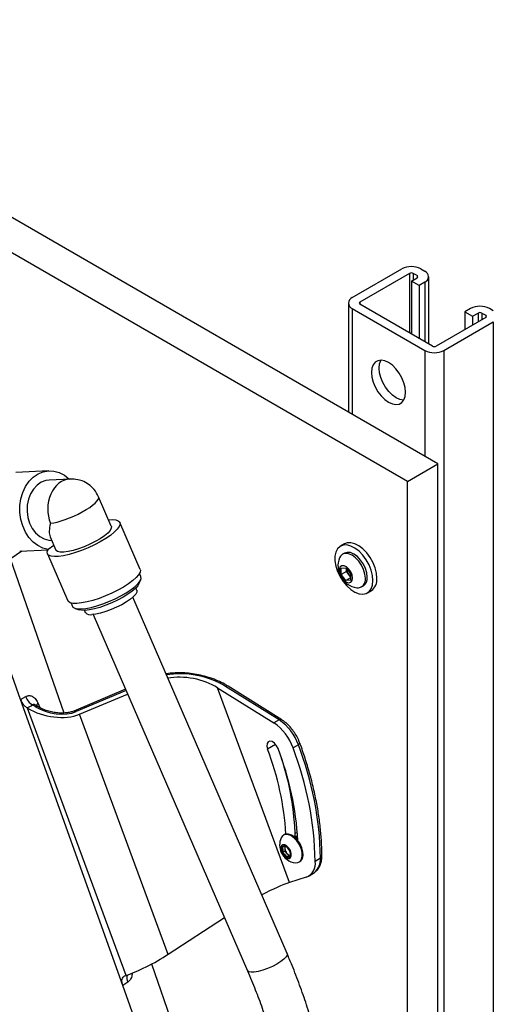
# Model space of a CAD drawing. Header units: inches. Extents: x 0.6 to 33.8, y 0 to 21.7.
# Tile 171 of 172: x 30.1 to 31.5, y 15.9 to 18.8. Entities that reach past the tile are written whole.
import ezdxf

# ---------------------------------------------------------------- set-up
doc = ezdxf.new("R2010")
doc.units = ezdxf.units.IN
doc.header["$MEASUREMENT"] = 0

msp = doc.modelspace()

# ---------------------------------------------------------------- linework, layer by layer
at = {"color": 7, "linetype": 'Continuous'}
for p, q in [((31.3208, 17.49), (25.664, 20.7556)), ((31.2324, 17.439), (25.5756, 20.7046)), ((31.0726, 17.9713), (31.2163, 18.0543)), ((31.2384, 18.0415), (31.0947, 17.9586)), ((31.2384, 18.0415), (31.2384, 17.8693)), ((31.2439, 18.0192), (31.2605, 18.0288)), ((31.2605, 18.0351), (31.2494, 18.0415)), ((31.2494, 18.0415), (31.2494, 18.0223)), ((31.2605, 18.0351), (31.2605, 18.0288)), ((31.2715, 18.0543), (31.2826, 18.0478)), ((31.2941, 17.8372), (31.2941, 18.0319)), ((31.266, 18.0064), (31.2439, 18.0192)), ((31.2439, 18.0192), (31.2439, 17.8661)), ((31.2826, 18.016), (31.266, 18.0064)), ((31.266, 18.0064), (31.266, 17.8533)), ((31.2826, 18.016), (31.2826, 17.8437)), ((31.0612, 17.9554), (31.0612, 17.6399)), ((31.0947, 17.9586), (31.0947, 17.9522)), ((31.3047, 17.831), (31.0947, 17.9522)), ((31.0726, 17.9395), (31.2826, 17.8182)), ((31.0726, 17.9395), (31.0726, 17.6333)), ((31.4152, 17.9395), (31.3986, 17.9299)), ((31.3986, 17.9299), (31.4207, 17.9171)), ((31.3986, 17.9299), (31.3986, 17.8789)), ((31.4207, 17.9171), (31.4373, 17.9267)), ((31.4207, 17.9171), (31.4207, 17.8916)), ((31.4373, 17.9267), (31.4373, 17.9012)), ((31.4483, 17.9267), (31.4594, 17.9203)), ((31.4483, 17.9267), (31.4483, 17.9075)), ((31.4594, 17.9203), (31.4594, 17.914)), ((31.4815, 17.933), (31.4704, 17.9395)), ((31.4594, 17.914), (31.3157, 17.831)), ((31.3378, 17.8182), (31.4815, 17.9012)), ((31.4815, 17.9012), (31.4815, 7.4903)), ((31.2826, 17.8182), (31.2826, 17.512)), ((31.3378, 17.8182), (31.3378, 7.4073)), ((31.2324, 17.439), (31.3208, 17.49)), ((31.3208, 7.6915), (31.3208, 17.49)), ((30.1925, 17.4697), (30.0969, 17.4651)), ((30.2543, 17.4458), (30.1938, 17.4429)), ((31.2324, 7.6405), (31.2324, 17.439)), ((30.3738, 17.3092), (30.3368, 17.3945)), ((30.4573, 17.1841), (30.3984, 17.3199)), ((30.1964, 17.2785), (30.2132, 17.2396)), ((30.1142, 17.2369), (30.0676, 17.205)), ((30.1081, 17.2366), (30.1903, 17.2406)), ((30.2074, 17.2531), (30.1909, 17.2418)), ((31.0497, 17.2578), (31.0382, 17.2512)), ((31.05, 17.2308), (31.0445, 17.2277)), ((30.237, 16.7678), (30.0811, 17.2143)), ((30.1886, 17.2289), (30.2474, 17.0931)), ((30.1108, 16.8074), (29.9731, 17.1928)), ((30.4597, 17.1629), (30.4556, 17.1724)), ((31.0402, 17.1872), (31.054, 17.1884)), ((31.0402, 17.1688), (31.0402, 17.1872)), ((31.0556, 17.1777), (31.0402, 17.1688)), ((31.054, 17.1884), (31.0678, 17.1713)), ((31.0556, 17.1777), (31.0556, 17.1865)), ((31.0625, 17.1691), (31.0556, 17.1777)), ((30.4537, 17.1417), (30.459, 17.1536)), ((31.054, 17.1517), (31.0402, 17.1688)), ((31.0678, 17.1596), (31.054, 17.1517)), ((31.0678, 17.1529), (31.054, 17.1517)), ((31.0678, 17.1625), (31.0625, 17.1691)), ((31.0678, 17.1713), (31.0678, 17.1529)), ((30.4475, 17.1235), (30.4448, 17.1297)), ((31.0991, 17.1331), (31.1046, 17.1362)), ((31.1164, 17.1159), (31.1279, 17.1225)), ((30.8835, 16.0707), (30.4359, 17.1031)), ((30.2572, 17.0864), (30.2613, 17.0768)), ((30.2686, 17.0711), (30.2809, 17.0667)), ((30.2957, 17.0651), (30.2984, 17.0588)), ((30.3212, 17.0534), (30.7688, 16.021)), ((30.415, 16.837), (30.2648, 16.7735)), ((30.4167, 16.8331), (30.2719, 16.7719)), ((30.682, 16.8412), (30.8449, 16.7394)), ((30.8906, 16.2765), (30.682, 16.8412)), ((30.8609, 16.7477), (30.7051, 16.8451)), ((30.8681, 16.7482), (30.7124, 16.8455)), ((30.1108, 16.8074), (30.1259, 16.8154)), ((30.4071, 15.978), (30.1108, 16.8074)), ((30.2818, 16.7641), (30.4211, 16.8229)), ((30.1307, 16.782), (30.1295, 16.7828)), ((30.4168, 16.0076), (30.1307, 16.782)), ((30.1538, 16.7859), (30.1452, 16.7913)), ((30.1611, 16.7864), (30.1549, 16.7902)), ((30.161, 16.7978), (30.1679, 16.7819)), ((30.5387, 16.0687), (30.2818, 16.7641)), ((30.8609, 16.7477), (30.8449, 16.7394)), ((30.8503, 16.6769), (30.8268, 16.6632)), ((30.9161, 16.676), (30.9008, 16.6668)), ((30.8758, 16.4155), (30.8732, 16.414)), ((30.907, 16.4089), (30.9063, 16.4085)), ((30.9125, 16.412), (30.9119, 16.4117)), ((30.8761, 16.3812), (30.8766, 16.3752)), ((30.8766, 16.3752), (30.8773, 16.3675)), ((30.881, 16.3804), (30.8791, 16.3815)), ((30.8701, 16.3634), (30.8773, 16.3675)), ((30.8773, 16.3675), (30.8831, 16.3612)), ((30.8818, 16.3507), (30.8889, 16.3548)), ((30.8831, 16.3612), (30.8889, 16.3548)), ((30.8889, 16.3548), (30.8941, 16.3562)), ((30.8921, 16.3534), (30.8931, 16.3606)), ((30.9803, 16.3477), (30.9651, 16.338)), ((30.9184, 16.3359), (30.9209, 16.3373)), ((30.9391, 16.2918), (30.8906, 16.2765)), ((30.9473, 16.2957), (30.9627, 16.3059)), ((30.7022, 16.1746), (30.5387, 16.0687)), ((30.6626, 15.5487), (30.4908, 16.0407)), ((30.4132, 16.0065), (30.4168, 16.0076)), ((30.4214, 15.9878), (30.4071, 15.978)), ((30.5873, 15.4737), (30.4071, 15.978))]:
    msp.add_line(p, q, dxfattribs=at)
at = {"color": 7, "linetype": 'Continuous', "flags": 128}
for points in [[(31.2273, 17.697), (31.2261, 17.7105), (31.2224, 17.7248), (31.2165, 17.7391), (31.2086, 17.7527), (31.1992, 17.765), (31.1887, 17.7753), (31.1776, 17.7832), (31.1666, 17.7881), (31.1561, 17.7899), (31.1466, 17.7885), (31.1388, 17.784), (31.1328, 17.7765), (31.1292, 17.7665), (31.1279, 17.7545), (31.1292, 17.741), (31.1328, 17.7267), (31.1388, 17.7124), (31.1466, 17.6988), (31.1561, 17.6865), (31.1666, 17.6762), (31.1776, 17.6683), (31.1887, 17.6634), (31.1992, 17.6616), (31.2086, 17.663), (31.2165, 17.6675), (31.2224, 17.675), (31.2261, 17.685), (31.2273, 17.697)], [(31.222, 17.6743), (31.2213, 17.6743), (31.2108, 17.6761), (31.1997, 17.6811), (31.1887, 17.6889), (31.1782, 17.6992), (31.1687, 17.7115), (31.1609, 17.7252), (31.1549, 17.7395), (31.1513, 17.7537), (31.15, 17.7672), (31.1513, 17.7793), (31.1549, 17.7893), (31.1553, 17.7899)], [(30.1909, 17.2418), (30.1754, 17.2456), (30.1606, 17.2528), (30.1469, 17.2632), (30.1348, 17.2765), (30.1247, 17.2921), (30.1168, 17.3098), (30.1115, 17.3288), (30.1088, 17.3487), (30.1089, 17.3688), (30.1117, 17.3884), (30.1172, 17.4071), (30.1252, 17.4241), (30.1354, 17.4391), (30.1476, 17.4514), (30.1613, 17.4608), (30.1762, 17.467), (30.1917, 17.4697), (30.2074, 17.4689), (30.2229, 17.4645), (30.2376, 17.4568), (30.251, 17.446), (30.2522, 17.4449)], [(30.1938, 17.4429), (30.1841, 17.4415), (30.1708, 17.4366), (30.1586, 17.4282), (30.1481, 17.4168), (30.1396, 17.4029), (30.1336, 17.387), (30.1302, 17.3698), (30.1297, 17.352), (30.132, 17.3344), (30.137, 17.3176), (30.1446, 17.3024), (30.1544, 17.2894), (30.1661, 17.2792), (30.179, 17.2721), (30.1928, 17.2685), (30.2009, 17.268)], [(30.3659, 17.3275), (30.3768, 17.328), (30.3869, 17.3271), (30.3941, 17.3246), (30.3982, 17.3205), (30.3991, 17.3149), (30.3967, 17.3082), (30.3911, 17.3004), (30.3825, 17.2917), (30.3712, 17.2826), (30.3575, 17.2732), (30.3418, 17.2638), (30.3246, 17.2548), (30.3064, 17.2464), (30.2878, 17.2388), (30.2695, 17.2324), (30.2518, 17.2272), (30.2355, 17.2235), (30.2209, 17.2214), (30.2086, 17.2209), (30.1989, 17.222), (30.1921, 17.2248), (30.1885, 17.2291), (30.1881, 17.2348), (30.1909, 17.2418), (30.1909, 17.2418)], [(30.3738, 17.3092), (30.374, 17.3086), (30.3738, 17.3033), (30.3702, 17.2968), (30.3634, 17.2893), (30.3537, 17.2813), (30.3415, 17.2729), (30.3273, 17.2646), (30.3117, 17.2568), (30.2954, 17.2496), (30.2789, 17.2435), (30.2631, 17.2387), (30.2486, 17.2354), (30.2359, 17.2337), (30.2256, 17.2337), (30.2181, 17.2353), (30.2138, 17.2386), (30.2132, 17.2396)], [(31.144, 17.1583), (31.1427, 17.1727), (31.1389, 17.188), (31.1328, 17.2034), (31.1246, 17.2181), (31.1147, 17.2316), (31.1036, 17.2431), (31.0918, 17.2521), (31.0799, 17.2583), (31.0683, 17.2612), (31.0578, 17.2609), (31.0497, 17.2578)], [(31.1325, 17.1516), (31.1313, 17.1661), (31.1274, 17.1814), (31.1213, 17.1967), (31.1131, 17.2115), (31.1032, 17.2249), (31.0921, 17.2365), (31.0803, 17.2455), (31.0684, 17.2516), (31.0569, 17.2546), (31.0463, 17.2542), (31.0372, 17.2505), (31.03, 17.2437), (31.025, 17.2341), (31.0224, 17.2221), (31.0224, 17.2083), (31.025, 17.1934), (31.03, 17.178), (31.0372, 17.1628), (31.0463, 17.1486), (31.0569, 17.1361), (31.0684, 17.1257), (31.0803, 17.1181), (31.0921, 17.1135), (31.1032, 17.1122), (31.1131, 17.1143), (31.1213, 17.1195), (31.1274, 17.1278), (31.1313, 17.1387), (31.1325, 17.1516)], [(31.1105, 17.1581), (31.1091, 17.1704), (31.1053, 17.1834), (31.0991, 17.1961), (31.0911, 17.2078), (31.0818, 17.2177), (31.0718, 17.225), (31.0618, 17.2292), (31.0525, 17.2301), (31.0445, 17.2277), (31.0384, 17.222), (31.0357, 17.217)], [(31.1159, 17.1612), (31.1146, 17.1735), (31.1108, 17.1865), (31.1046, 17.1993), (31.0966, 17.211), (31.0873, 17.2208), (31.0773, 17.2281), (31.0673, 17.2324), (31.058, 17.2333), (31.05, 17.2308)], [(30.4573, 17.1841), (30.458, 17.1818), (30.4571, 17.1756), (30.453, 17.1684), (30.4459, 17.1602), (30.436, 17.1513), (30.4235, 17.1421), (30.4088, 17.1327), (30.3925, 17.1236), (30.3749, 17.1149), (30.3566, 17.1069), (30.3382, 17.0999), (30.3203, 17.094), (30.3033, 17.0895), (30.2878, 17.0866), (30.2742, 17.0851)], [(31.0733, 17.1589), (31.072, 17.1677), (31.0682, 17.1768), (31.0626, 17.185), (31.0558, 17.1912), (31.0487, 17.1946), (31.0423, 17.1946), (31.0375, 17.1913), (31.035, 17.1851), (31.035, 17.1769), (31.0375, 17.1678), (31.0423, 17.159), (31.0487, 17.1517), (31.0558, 17.1468), (31.0626, 17.1451), (31.0682, 17.1468), (31.072, 17.1516), (31.0733, 17.1589)], [(30.2866, 17.0693), (30.2998, 17.0707), (30.315, 17.0737), (30.3316, 17.0781), (30.3491, 17.0839), (30.367, 17.0909), (30.3847, 17.0988), (30.4016, 17.1073), (30.4172, 17.1163), (30.431, 17.1254), (30.4425, 17.1343), (30.4514, 17.1427), (30.4573, 17.1504), (30.4602, 17.1572), (30.4598, 17.1627), (30.4597, 17.1629)], [(30.4537, 17.1417), (30.4507, 17.1365), (30.4439, 17.1288), (30.4343, 17.1205), (30.4221, 17.1118), (30.4078, 17.1031), (30.392, 17.0947), (30.3751, 17.0868), (30.3579, 17.0799), (30.3409, 17.074), (30.3248, 17.0695), (30.3101, 17.0665), (30.2973, 17.0651)], [(30.4475, 17.1235), (30.4476, 17.1233), (30.4477, 17.1184), (30.4445, 17.1123), (30.4382, 17.1052), (30.429, 17.0976), (30.4174, 17.0896), (30.4039, 17.0817), (30.389, 17.0743), (30.3734, 17.0675), (30.3577, 17.0618), (30.3428, 17.0574), (30.3292, 17.0545), (30.3175, 17.0531)], [(30.2742, 17.0851), (30.2631, 17.0853), (30.2546, 17.0872), (30.2492, 17.0906), (30.2474, 17.0931)], [(30.2613, 17.0768), (30.2626, 17.0748), (30.2677, 17.0714), (30.2758, 17.0695), (30.2866, 17.0693)], [(30.2973, 17.0651), (30.287, 17.0654), (30.2809, 17.0667)], [(30.8574, 16.6647), (30.8531, 16.6732), (30.8471, 16.6803), (30.8403, 16.6849), (30.8338, 16.6864), (30.8286, 16.6844), (30.8254, 16.6793), (30.8248, 16.6718), (30.8268, 16.6632)], [(30.9205, 16.6806), (30.9206, 16.6802), (30.9202, 16.6793), (30.9193, 16.6783), (30.9179, 16.6772), (30.9161, 16.676)], [(30.9077, 16.3339), (30.9145, 16.3343), (30.9211, 16.3379), (30.9255, 16.3444), (30.9276, 16.3534), (30.9271, 16.3642), (30.924, 16.3758), (30.9187, 16.3874), (30.9115, 16.398), (30.903, 16.4067), (30.894, 16.4128), (30.8851, 16.4158), (30.877, 16.4156), (30.8705, 16.412), (30.8662, 16.4058)], [(30.9209, 16.3373), (30.9236, 16.3393), (30.928, 16.3459), (30.9301, 16.3549), (30.9296, 16.3657), (30.9265, 16.3773), (30.9212, 16.3889), (30.914, 16.3994), (30.9056, 16.4081), (30.8965, 16.4142), (30.8876, 16.4173), (30.8796, 16.4171), (30.8758, 16.4155)], [(30.9067, 16.4195), (30.9089, 16.4209), (30.9133, 16.422)], [(30.8896, 16.3464), (30.8936, 16.3492), (30.8957, 16.3545), (30.8955, 16.3616), (30.893, 16.3694), (30.8885, 16.3767), (30.8829, 16.3823), (30.8769, 16.3856), (30.8714, 16.3858), (30.8673, 16.3831), (30.8652, 16.3777), (30.8654, 16.3706), (30.8679, 16.3628), (30.8724, 16.3555), (30.878, 16.3499), (30.8841, 16.3467), (30.8896, 16.3464)], [(30.8835, 16.0707), (30.8835, 16.0666), (30.8804, 16.0611), (30.8741, 16.0547), (30.865, 16.0477)], [(30.865, 16.0477), (30.8536, 16.0407), (30.8407, 16.0339), (30.8269, 16.0279), (30.8131, 16.0229), (30.8, 16.0192), (30.7884, 16.0171), (30.7791, 16.0166), (30.7724, 16.0178), (30.7689, 16.0207), (30.7688, 16.021)]]:
    msp.add_lwpolyline(points, dxfattribs=at)
at = {"color": 7, "linetype": 'Continuous'}
for centre, radius, start, end in [((31.2439, 18.0011), 0.0599, 62.6097, 117.3903), ((31.2439, 18.0309), 0.0119, 62.6097, 117.3903), ((31.2593, 18.0319), 0.00338, 290.7834, 69.2166), ((31.2766, 18.0319), 0.017, 290.7834, 69.2166), ((31.0787, 17.9554), 0.017, 110.7834, 249.2166), ((31.0959, 17.9554), 0.00338, 110.7834, 249.2166), ((31.4428, 17.8862), 0.0599, 62.6097, 117.3903), ((31.4428, 17.9161), 0.0119, 62.6097, 117.3903), ((31.4582, 17.9171), 0.00338, 290.7834, 69.2166), ((31.3102, 17.8416), 0.0119, 242.6097, 297.3903), ((31.3102, 17.8715), 0.0599, 242.6097, 297.3903), ((31.0942, 17.1933), 0.0632, 157.9205, 262.0741), ((31.0856, 17.1884), 0.0301, 183.6549, 219.7009), ((31.0833, 17.1855), 0.0265, 218.2096, 234.1598), ((31.0875, 17.154), 0.0233, 265.2608, 9.9756), ((31.09, 17.1579), 0.0261, 303.9367, 7.3755), ((31.1056, 17.1541), 0.0386, 305.1269, 6.1853), ((30.3126, 17.0715), 0.019, 221.9615, 284.8345), ((30.7091, 16.8389), 0.00733, 63.8362, 123.2541), ((30.1683, 16.8296), 0.0447, 198.4779, 238.892), ((30.1578, 16.7797), 0.00741, 64.3578, 122.9202), ((30.1725, 16.7875), 0.0154, 138.257, 175.2801), ((30.2669, 16.7665), 0.0073, 47.4217, 107.0371), ((30.8649, 16.7416), 0.00733, 63.8652, 123.2515), ((30.7788, 16.6273), 0.1457, 19.5279, 55.722), ((30.7617, 16.6175), 0.1476, 19.5279, 55.722), ((30.049, 16.3659), 0.8327, 3.53, 20.9164), ((30.0198, 16.3445), 0.8967, 3.4414, 20.9206), ((29.9979, 16.3196), 0.9673, 1.0879, 21.0333), ((30.0147, 16.3294), 0.9658, 1.0879, 21.0333), ((30.1271, 16.3906), 0.7801, 1.3305, 18.328), ((30.9135, 16.3852), 0.0516, 156.5214, 204.7649), ((30.8867, 16.3726), 0.0189, 160.8148, 209.0429), ((30.8752, 16.3754), 0.00727, 57.4666, 151.8071), ((30.8874, 16.3767), 0.0109, 152.6599, 187.5527), ((30.9015, 16.3782), 0.025, 186.7388, 222.791), ((30.8669, 16.3586), 0.026, 23.0808, 61.8916), ((30.9135, 16.3852), 0.0516, 204.7649, 263.4733), ((30.894, 16.3736), 0.026, 203.0808, 241.8916), ((30.8857, 16.3568), 0.00727, 237.4666, 331.8071), ((30.893, 16.3684), 0.0123, 215.9512, 274.9974), ((30.8742, 16.3596), 0.0189, 340.8148, 29.0429), ((30.9314, 16.3437), 0.049, 309.5905, 4.6519), ((30.9769, 16.3544), 0.00749, 297.4497, 355.3017), ((30.9214, 16.3322), 0.0441, 293.7153, 7.5708), ((30.4474, 15.9998), 0.0286, 161.8294, 204.7827)]:
    msp.add_arc(centre, radius, start, end, dxfattribs=at)
for centre, major_axis, ratio, start_param, end_param in [((30.2571, 17.3584), (-0.0008, 0.0875), 0.774517, 0.025329, 2.050471), ((30.2571, 17.3584), (0.0797, 0.0362), 0.247514, 3.75904, 6.2794), ((30.2571, 17.3584), (0.0545, 0.0875), 0.369449, 2.269679, 2.891351), ((30.6073, 16.7977), (0.1468, -0.0287), 0.536021, 0.951107, 2.199848), ((30.6002, 16.8015), (0.1229, -0.024), 0.536021, 0.951107, 2.207096), ((29.8832, 16.9351), (0.3252, -0.0636), 0.536006, 5.670092, 5.746414), ((30.2035, 16.8173), (0.1092, -0.0214), 0.536021, 4.0927, 5.611136), ((30.2107, 16.8135), (0.0853, -0.0167), 0.536021, 4.0927, 5.611136), ((30.813, 16.2252), (0.1001, 0.0535), 0.133574, 0.617165, 1.531679), ((30.4857, 16.0533), (0.089, 0.0476), 0.133574, 3.758758, 5.277194)]:
    msp.add_ellipse(centre, major_axis=major_axis, ratio=ratio, start_param=start_param, end_param=end_param, dxfattribs=at)
for points, knots in [([(30.3368, 17.3945), (30.333, 17.4017), (30.3266, 17.4137), (30.3114, 17.4284), (30.2954, 17.4383), (30.2754, 17.4452), (30.2619, 17.4456), (30.2543, 17.4458)], [0, 0, 0, 0, 0.235516, 0.393564, 0.608409, 0.779293, 1, 1, 1, 1]), ([(30.7124, 16.8455), (30.7091, 16.8475), (30.6997, 16.8531), (30.6827, 16.8614), (30.6611, 16.8696), (30.6385, 16.8762), (30.6154, 16.8809), (30.5924, 16.8837), (30.5698, 16.8845), (30.5496, 16.8838), (30.5374, 16.8819), (30.5322, 16.881)], [0, 0, 0, 0, 0.067634, 0.195297, 0.321922, 0.446538, 0.568443, 0.687194, 0.802637, 0.914923, 1, 1, 1, 1]), ([(30.1295, 16.7828), (30.127, 16.7846), (30.1221, 16.7883), (30.1153, 16.797), (30.1123, 16.8038), (30.1108, 16.8074)], [0, 0, 0, 0, 0.320892, 0.641766, 1, 1, 1, 1]), ([(30.1259, 16.8154), (30.1289, 16.8167), (30.1349, 16.8193), (30.1444, 16.8168), (30.1536, 16.8099), (30.1584, 16.8021), (30.161, 16.7978)], [0, 0, 0, 0, 0.228793, 0.463455, 0.70773, 1, 1, 1, 1]), ([(30.1549, 16.79), (30.1541, 16.7905), (30.1525, 16.7917), (30.1503, 16.7924), (30.148, 16.7925), (30.1464, 16.7922), (30.1455, 16.7915), (30.1452, 16.7913)], [0, 0, 0, 0, 0.20881, 0.491988, 0.616701, 0.880357, 1, 1, 1, 1]), ([(30.2648, 16.7735), (30.2632, 16.7729), (30.2585, 16.7711), (30.2491, 16.7688), (30.2363, 16.7675), (30.2222, 16.7676), (30.2073, 16.7693), (30.1922, 16.7727), (30.1779, 16.7776), (30.1676, 16.7824), (30.1625, 16.7855), (30.1611, 16.7864)], [0, 0, 0, 0, 0.055863, 0.164823, 0.27923, 0.400723, 0.529522, 0.664857, 0.805012, 0.947432, 1, 1, 1, 1]), ([(30.9205, 16.6806), (30.9194, 16.6834), (30.9163, 16.6914), (30.9097, 16.7042), (30.9002, 16.7184), (30.8894, 16.7311), (30.8785, 16.7412), (30.8712, 16.7461), (30.8681, 16.7482)], [0, 0, 0, 0, 0.101098, 0.290071, 0.479205, 0.668949, 0.859976, 1, 1, 1, 1]), ([(30.9843, 16.3538), (30.9843, 16.3608), (30.9841, 16.3812), (30.982, 16.4158), (30.9775, 16.4578), (30.9707, 16.5006), (30.9618, 16.544), (30.9507, 16.5878), (30.9378, 16.6312), (30.9273, 16.6621), (30.9214, 16.6784), (30.9205, 16.6806)], [0, 0, 0, 0, 0.069161, 0.200333, 0.331485, 0.4626, 0.593676, 0.72471, 0.855706, 0.979773, 1, 1, 1, 1]), ([(30.9131, 16.4093), (30.9114, 16.4096), (30.9089, 16.41), (30.9072, 16.4086), (30.9066, 16.4081)], [0, 0, 0, 0, 0.647446, 1, 1, 1, 1]), ([(30.9134, 16.4049), (30.9122, 16.4055), (30.9099, 16.4069), (30.9079, 16.4067), (30.9069, 16.4065)], [0, 0, 0, 0, 0.505428, 1, 1, 1, 1]), ([(30.9134, 16.4041), (30.912, 16.405), (30.9097, 16.4064), (30.9077, 16.4062), (30.907, 16.4061)], [0, 0, 0, 0, 0.626297, 1, 1, 1, 1]), ([(30.9131, 16.4097), (30.9117, 16.4099), (30.9094, 16.4103), (30.9078, 16.409), (30.9072, 16.4085)], [0, 0, 0, 0, 0.608217, 1, 1, 1, 1]), ([(30.8791, 16.3815), (30.8789, 16.3816), (30.8782, 16.3817), (30.8759, 16.3813), (30.8722, 16.3801), (30.8696, 16.3791), (30.8688, 16.3788)], [0, 0, 0, 0, 0.1799038, 0.5034908, 0.8386848, 1, 1, 1, 1]), ([(30.8688, 16.3788), (30.8698, 16.3771), (30.8714, 16.374), (30.8713, 16.3682), (30.8705, 16.3649), (30.8701, 16.3634)], [0, 0, 0, 0, 0.439118, 0.751368, 1, 1, 1, 1]), ([(30.8701, 16.3634), (30.8726, 16.362), (30.8767, 16.3597), (30.8803, 16.3548), (30.8813, 16.3519), (30.8818, 16.3507)], [0, 0, 0, 0, 0.439118, 0.751368, 1, 1, 1, 1]), ([(30.8818, 16.3507), (30.8826, 16.351), (30.8852, 16.352), (30.8889, 16.3532), (30.8912, 16.3535), (30.8919, 16.3534), (30.8921, 16.3534)], [0, 0, 0, 0, 0.161315, 0.496509, 0.820096, 1, 1, 1, 1]), ([(30.9627, 16.3064), (30.9646, 16.3076), (30.9697, 16.3109), (30.9758, 16.319), (30.981, 16.3297), (30.9839, 16.3414), (30.9842, 16.3499), (30.9843, 16.3538)], [0, 0, 0, 0, 0.131807, 0.349455, 0.570579, 0.801397, 1, 1, 1, 1]), ([(31.0111, 15.5023), (31.011, 15.5118), (31.0108, 15.5391), (31.0085, 15.5849), (31.0033, 15.6399), (30.9956, 15.6956), (30.9854, 15.7519), (30.9728, 15.8085), (30.9577, 15.8655), (30.9402, 15.9226), (30.9203, 15.9797), (30.9012, 16.0291), (30.8883, 16.0593), (30.8835, 16.0707)], [0, 0, 0, 0, 0.05257, 0.151223, 0.249903, 0.348619, 0.447352, 0.546083, 0.644802, 0.743502, 0.842178, 0.94083, 1, 1, 1, 1]), ([(30.4071, 15.978), (30.4062, 15.9812), (30.4043, 15.9876), (30.4046, 15.9963), (30.4073, 16.0029), (30.4108, 16.0056), (30.4129, 16.0064), (30.4132, 16.0065)], [0, 0, 0, 0, 0.242651, 0.48531, 0.727756, 0.969814, 1, 1, 1, 1]), ([(30.434, 16.0141), (30.4339, 16.0122), (30.4336, 16.0056), (30.4297, 15.9956), (30.4241, 15.9904), (30.4214, 15.9878)], [0, 0, 0, 0, 0.1699582, 0.5910081, 1, 1, 1, 1]), ([(30.7688, 16.021), (30.7728, 16.0117), (30.7844, 15.9845), (30.8019, 15.9395), (30.8206, 15.8859), (30.837, 15.8326), (30.8512, 15.7795), (30.8629, 15.7269), (30.8723, 15.6748), (30.8794, 15.6235), (30.884, 15.5731), (30.8859, 15.5328), (30.886, 15.5095), (30.8861, 15.5023)], [0, 0, 0, 0, 0.052526, 0.153005, 0.253447, 0.353847, 0.454205, 0.554521, 0.6548, 0.75505, 0.855282, 0.955508, 1, 1, 1, 1])]:
    msp.add_open_spline(points, degree=3, knots=knots, dxfattribs=at)

doc.saveas('drawing.dxf')
